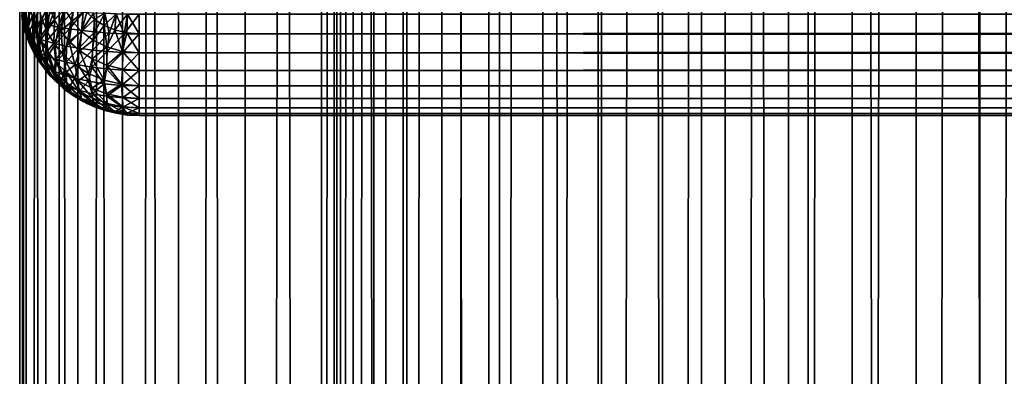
# Model space of a CAD drawing. Extents: x -265 to 265, y 0 to 1027.
# Tile 81 of 256: x -265 to -248.52, y 420.63 to 426.61. Entities that reach past the tile are written whole.
import ezdxf

# ---------------------------------------------------------------- set-up
doc = ezdxf.new("R2010")
doc.units = 0
doc.header["$LTSCALE"] = 65.185185
for name, color, linetype in [('109', 7, 'CONTINUOUS'), ('110', 7, 'CONTINUOUS'), ('111', 7, 'CONTINUOUS'), ('118', 7, 'CONTINUOUS'), ('126', 7, 'CONTINUOUS'), ('128', 7, 'CONTINUOUS'), ('211', 7, 'CONTINUOUS'), ('212', 7, 'CONTINUOUS')]:
    doc.layers.add(name, color=color, linetype=linetype)

msp = doc.modelspace()

# ---------------------------------------------------------------- linework, layer by layer
at = {"layer": '109', "color": 7, "linetype": 'CONTINUOUS'}
for points in [[(-263, 426.7, 15), (263, 426.7, 15), (263, 426.37, 15.032), (-263, 426.7, 15)], [(-263, 426.368, 15.033), (-263, 426.7, 15), (263, 426.37, 15.032), (-263, 426.368, 15.033)], [(263, 426.051, 15.129), (-263, 426.368, 15.033), (263, 426.37, 15.032), (263, 426.051, 15.129)], [(-263, 426.049, 15.13), (-263, 426.368, 15.033), (263, 426.051, 15.129), (-263, 426.049, 15.13)], [(263, 425.757, 15.286), (-263, 426.049, 15.13), (263, 426.051, 15.129), (263, 425.757, 15.286)], [(-263, 425.755, 15.287), (-263, 426.049, 15.13), (263, 425.757, 15.286), (-263, 425.755, 15.287)], [(263, 425.499, 15.497), (-263, 425.755, 15.287), (263, 425.757, 15.286), (263, 425.499, 15.497)], [(-263, 425.497, 15.499), (-263, 425.755, 15.287), (263, 425.499, 15.497), (-263, 425.497, 15.499)], [(263, 425.287, 15.755), (-263, 425.497, 15.499), (263, 425.499, 15.497), (263, 425.287, 15.755)], [(-263, 425.286, 15.757), (-263, 425.497, 15.499), (263, 425.287, 15.755), (-263, 425.286, 15.757)], [(263, 425.13, 16.049), (-263, 425.286, 15.757), (263, 425.287, 15.755), (263, 425.13, 16.049)], [(-263, 425.129, 16.051), (-263, 425.286, 15.757), (263, 425.13, 16.049), (-263, 425.129, 16.051)], [(263, 425.033, 16.368), (-263, 425.129, 16.051), (263, 425.13, 16.049), (263, 425.033, 16.368)], [(-263, 425.032, 16.37), (-263, 425.129, 16.051), (263, 425.033, 16.368), (-263, 425.032, 16.37)], [(263, 425, 16.7), (-263, 425.032, 16.37), (263, 425.033, 16.368), (263, 425, 16.7)], [(-263, 425, 16.7), (-263, 425.032, 16.37), (263, 425, 16.7), (-263, 425, 16.7)]]:
    msp.add_3dface(points, dxfattribs=at)
at = {"layer": '110', "color": 7, "linetype": 'CONTINUOUS'}
for points in [[(-263, 425, 16.7), (263, 425, 16.7), (-263, 425, 23.3), (-263, 425, 16.7)], [(-263, 425, 23.3), (263, 425, 16.7), (263, 425, 23.3), (-263, 425, 23.3)]]:
    msp.add_3dface(points, dxfattribs=at)
at = {"layer": '111', "color": 7, "linetype": 'CONTINUOUS'}
for points in [[(-263, 426.7, 25), (-263, 426.37, 24.968), (263, 426.7, 25), (-263, 426.7, 25)], [(263, 426.7, 25), (-263, 426.37, 24.968), (263, 426.368, 24.967), (263, 426.7, 25)], [(-263, 426.37, 24.968), (-263, 426.051, 24.871), (263, 426.368, 24.967), (-263, 426.37, 24.968)], [(263, 426.368, 24.967), (-263, 426.051, 24.871), (263, 426.049, 24.87), (263, 426.368, 24.967)], [(-263, 426.051, 24.871), (-263, 425.757, 24.714), (263, 426.049, 24.87), (-263, 426.051, 24.871)], [(263, 426.049, 24.87), (-263, 425.757, 24.714), (263, 425.755, 24.713), (263, 426.049, 24.87)], [(-263, 425.757, 24.714), (-263, 425.499, 24.503), (263, 425.755, 24.713), (-263, 425.757, 24.714)], [(263, 425.755, 24.713), (-263, 425.499, 24.503), (263, 425.497, 24.501), (263, 425.755, 24.713)], [(-263, 425.499, 24.503), (-263, 425.287, 24.245), (263, 425.497, 24.501), (-263, 425.499, 24.503)], [(263, 425.497, 24.501), (-263, 425.287, 24.245), (263, 425.286, 24.243), (263, 425.497, 24.501)], [(-263, 425.287, 24.245), (-263, 425.13, 23.951), (263, 425.286, 24.243), (-263, 425.287, 24.245)], [(263, 425.286, 24.243), (-263, 425.13, 23.951), (263, 425.129, 23.949), (263, 425.286, 24.243)], [(-263, 425.13, 23.951), (-263, 425.033, 23.632), (263, 425.129, 23.949), (-263, 425.13, 23.951)], [(263, 425.129, 23.949), (-263, 425.033, 23.632), (263, 425.032, 23.63), (263, 425.129, 23.949)], [(-263, 425.033, 23.632), (-263, 425, 23.3), (263, 425.032, 23.63), (-263, 425.033, 23.632)], [(-263, 425, 23.3), (263, 425, 23.3), (263, 425.032, 23.63), (-263, 425, 23.3)]]:
    msp.add_3dface(points, dxfattribs=at)
at = {"layer": '118', "color": 7, "linetype": 'CONTINUOUS'}
for points in [[(-264.922, 426.448, 16.917), (-264.913, 426.416, 16.912), (-264.961, 426.607, 23.059), (-264.922, 426.448, 16.917)], [(-264.961, 426.607, 23.059), (-264.913, 426.416, 16.912), (-264.913, 426.416, 23.088), (-264.961, 426.607, 23.059)], [(-264.961, 426.607, 16.941), (-264.922, 426.448, 16.917), (-264.961, 426.607, 23.059), (-264.961, 426.607, 16.941)], [(-264.913, 426.416, 16.912), (-264.846, 426.23, 16.885), (-264.913, 426.416, 23.088), (-264.913, 426.416, 16.912)], [(-264.913, 426.416, 23.088), (-264.846, 426.23, 16.885), (-264.846, 426.23, 23.115), (-264.913, 426.416, 23.088)], [(-264.823, 426.178, 16.877), (-264.761, 426.052, 16.858), (-264.846, 426.23, 23.115), (-264.823, 426.178, 16.877)], [(-264.846, 426.23, 23.115), (-264.761, 426.052, 16.858), (-264.761, 426.052, 23.142), (-264.846, 426.23, 23.115)], [(-264.846, 426.23, 16.885), (-264.823, 426.178, 16.877), (-264.846, 426.23, 23.115), (-264.846, 426.23, 16.885)], [(-264.681, 425.916, 16.837), (-264.659, 425.884, 16.833), (-264.761, 426.052, 23.142), (-264.681, 425.916, 16.837)], [(-264.761, 426.052, 23.142), (-264.659, 425.884, 16.833), (-264.659, 425.884, 23.167), (-264.761, 426.052, 23.142)], [(-264.761, 426.052, 16.858), (-264.681, 425.916, 16.837), (-264.761, 426.052, 23.142), (-264.761, 426.052, 16.858)], [(-264.659, 425.884, 16.833), (-264.542, 425.726, 16.809), (-264.659, 425.884, 23.167), (-264.659, 425.884, 16.833)], [(-264.659, 425.884, 23.167), (-264.542, 425.726, 16.809), (-264.542, 425.726, 23.191), (-264.659, 425.884, 23.167)], [(-264.489, 425.665, 16.8), (-264.409, 425.581, 16.787), (-264.542, 425.726, 23.191), (-264.489, 425.665, 16.8)], [(-264.542, 425.726, 23.191), (-264.409, 425.581, 16.787), (-264.409, 425.581, 23.213), (-264.542, 425.726, 23.191)], [(-264.542, 425.726, 16.809), (-264.489, 425.665, 16.8), (-264.542, 425.726, 23.191), (-264.542, 425.726, 16.809)], [(-264.409, 425.581, 16.787), (-264.264, 425.45, 16.767), (-264.409, 425.581, 23.213), (-264.409, 425.581, 16.787)], [(-264.409, 425.581, 23.213), (-264.264, 425.45, 16.767), (-264.264, 425.45, 23.233), (-264.409, 425.581, 23.213)], [(-264.235, 425.427, 16.764), (-264.106, 425.334, 16.75), (-264.264, 425.45, 23.233), (-264.235, 425.427, 16.764)], [(-264.264, 425.45, 23.233), (-264.106, 425.334, 16.75), (-264.106, 425.334, 23.25), (-264.264, 425.45, 23.233)], [(-264.264, 425.45, 16.767), (-264.235, 425.427, 16.764), (-264.264, 425.45, 23.233), (-264.264, 425.45, 16.767)], [(-264.106, 425.334, 16.75), (-263.938, 425.233, 16.735), (-264.106, 425.334, 23.25), (-264.106, 425.334, 16.75)], [(-264.106, 425.334, 23.25), (-263.938, 425.233, 16.735), (-263.938, 425.233, 23.265), (-264.106, 425.334, 23.25)], [(-263.877, 425.203, 16.73), (-263.761, 425.15, 16.723), (-263.938, 425.233, 23.265), (-263.877, 425.203, 16.73)], [(-263.938, 425.233, 23.265), (-263.761, 425.15, 16.723), (-263.761, 425.15, 23.277), (-263.938, 425.233, 23.265)], [(-263.938, 425.233, 16.735), (-263.877, 425.203, 16.73), (-263.938, 425.233, 23.265), (-263.938, 425.233, 16.735)], [(-263.761, 425.15, 16.723), (-263.577, 425.085, 16.713), (-263.761, 425.15, 23.277), (-263.761, 425.15, 16.723)], [(-263.761, 425.15, 23.277), (-263.577, 425.085, 16.713), (-263.577, 425.085, 23.287), (-263.761, 425.15, 23.277)], [(-263.577, 425.085, 16.713), (-263.387, 425.038, 16.706), (-263.577, 425.085, 23.287), (-263.577, 425.085, 16.713)], [(-263.577, 425.085, 23.287), (-263.387, 425.038, 16.706), (-263.387, 425.038, 23.294), (-263.577, 425.085, 23.287)], [(-263.387, 425.038, 16.706), (-263.195, 425.009, 16.701), (-263.387, 425.038, 23.294), (-263.387, 425.038, 16.706)], [(-263.387, 425.038, 23.294), (-263.195, 425.009, 16.701), (-263.195, 425.009, 23.299), (-263.387, 425.038, 23.294)], [(-263, 425, 16.7), (-263, 425, 23.3), (-263.195, 425.009, 23.299), (-263, 425, 16.7)], [(-263.195, 425.009, 16.701), (-263, 425, 16.7), (-263.195, 425.009, 23.299), (-263.195, 425.009, 16.701)]]:
    msp.add_3dface(points, dxfattribs=at)
at = {"layer": '126', "color": 7, "linetype": 'CONTINUOUS'}
for points in [[(-264.856, 426.618, 16.311), (-264.761, 426.858, 16.052), (-264.765, 426.582, 16.106), (-264.856, 426.618, 16.311)], [(-264.761, 426.858, 16.052), (-264.659, 426.833, 15.884), (-264.765, 426.582, 16.106), (-264.761, 426.858, 16.052)], [(-264.765, 426.582, 16.106), (-264.659, 426.833, 15.884), (-264.65, 426.548, 15.91), (-264.765, 426.582, 16.106)], [(-264.659, 426.833, 15.884), (-264.542, 426.809, 15.726), (-264.65, 426.548, 15.91), (-264.659, 426.833, 15.884)], [(-264.542, 426.809, 15.726), (-264.409, 426.787, 15.581), (-264.65, 426.548, 15.91), (-264.542, 426.809, 15.726)], [(-264.65, 426.548, 15.91), (-264.409, 426.787, 15.581), (-264.512, 426.514, 15.727), (-264.65, 426.548, 15.91)], [(-264.409, 426.787, 15.581), (-264.264, 426.767, 15.45), (-264.512, 426.514, 15.727), (-264.409, 426.787, 15.581)], [(-264.512, 426.514, 15.727), (-264.264, 426.767, 15.45), (-264.35, 426.481, 15.558), (-264.512, 426.514, 15.727)], [(-264.264, 426.767, 15.45), (-264.106, 426.75, 15.334), (-264.35, 426.481, 15.558), (-264.264, 426.767, 15.45)], [(-264.35, 426.481, 15.558), (-264.106, 426.75, 15.334), (-264.166, 426.451, 15.408), (-264.35, 426.481, 15.558)], [(-264.106, 426.75, 15.334), (-263.938, 426.735, 15.233), (-264.166, 426.451, 15.408), (-264.106, 426.75, 15.334)], [(-264.922, 426.448, 16.917), (-264.961, 426.607, 16.941), (-264.964, 426.688, 16.74), (-264.922, 426.448, 16.917)], [(-264.922, 426.448, 16.917), (-264.964, 426.688, 16.74), (-264.922, 426.653, 16.524), (-264.922, 426.448, 16.917)], [(-264.922, 426.448, 16.917), (-264.922, 426.653, 16.524), (-264.899, 426.409, 16.705), (-264.922, 426.448, 16.917)], [(-264.922, 426.653, 16.524), (-264.856, 426.618, 16.311), (-264.899, 426.409, 16.705), (-264.922, 426.653, 16.524)], [(-264.899, 426.409, 16.705), (-264.856, 426.618, 16.311), (-264.851, 426.37, 16.493), (-264.899, 426.409, 16.705)], [(-264.856, 426.618, 16.311), (-264.765, 426.582, 16.106), (-264.851, 426.37, 16.493), (-264.856, 426.618, 16.311)], [(-264.166, 426.451, 15.408), (-263.938, 426.735, 15.233), (-263.962, 426.424, 15.279), (-264.166, 426.451, 15.408)], [(-263.938, 426.735, 15.233), (-263.761, 426.723, 15.15), (-263.962, 426.424, 15.279), (-263.938, 426.735, 15.233)], [(-263.962, 426.424, 15.279), (-263.761, 426.723, 15.15), (-263.74, 426.401, 15.174), (-263.962, 426.424, 15.279)], [(-263.761, 426.723, 15.15), (-263.577, 426.713, 15.085), (-263.74, 426.401, 15.174), (-263.761, 426.723, 15.15)], [(-263.74, 426.401, 15.174), (-263.577, 426.713, 15.085), (-263.502, 426.383, 15.097), (-263.74, 426.401, 15.174)], [(-263.577, 426.713, 15.085), (-263.387, 426.706, 15.038), (-263.502, 426.383, 15.097), (-263.577, 426.713, 15.085)], [(-263.502, 426.383, 15.097), (-263.387, 426.706, 15.038), (-263.254, 426.372, 15.049), (-263.502, 426.383, 15.097)], [(-263.387, 426.706, 15.038), (-263.195, 426.701, 15.009), (-263.254, 426.372, 15.049), (-263.387, 426.706, 15.038)], [(-263.195, 426.701, 15.009), (-263, 426.7, 15), (-263.254, 426.372, 15.049), (-263.195, 426.701, 15.009)], [(-263, 426.7, 15), (-263, 426.368, 15.033), (-263.254, 426.372, 15.049), (-263, 426.7, 15)], [(-264.913, 426.416, 16.912), (-264.922, 426.448, 16.917), (-264.899, 426.409, 16.705), (-264.913, 426.416, 16.912)], [(-264.851, 426.37, 16.493), (-264.765, 426.582, 16.106), (-264.777, 426.329, 16.285), (-264.851, 426.37, 16.493)], [(-264.765, 426.582, 16.106), (-264.65, 426.548, 15.91), (-264.777, 426.329, 16.285), (-264.765, 426.582, 16.106)], [(-264.777, 426.329, 16.285), (-264.65, 426.548, 15.91), (-264.677, 426.287, 16.084), (-264.777, 426.329, 16.285)], [(-264.65, 426.548, 15.91), (-264.512, 426.514, 15.727), (-264.677, 426.287, 16.084), (-264.65, 426.548, 15.91)], [(-264.677, 426.287, 16.084), (-264.512, 426.514, 15.727), (-264.551, 426.245, 15.892), (-264.677, 426.287, 16.084)], [(-264.512, 426.514, 15.727), (-264.35, 426.481, 15.558), (-264.551, 426.245, 15.892), (-264.512, 426.514, 15.727)], [(-264.551, 426.245, 15.892), (-264.35, 426.481, 15.558), (-264.398, 426.204, 15.712), (-264.551, 426.245, 15.892)], [(-264.35, 426.481, 15.558), (-264.166, 426.451, 15.408), (-264.398, 426.204, 15.712), (-264.35, 426.481, 15.558)], [(-264.398, 426.204, 15.712), (-264.166, 426.451, 15.408), (-264.218, 426.164, 15.55), (-264.398, 426.204, 15.712)], [(-264.166, 426.451, 15.408), (-263.962, 426.424, 15.279), (-264.218, 426.164, 15.55), (-264.166, 426.451, 15.408)], [(-264.218, 426.164, 15.55), (-263.962, 426.424, 15.279), (-264.013, 426.127, 15.408), (-264.218, 426.164, 15.55)], [(-263.962, 426.424, 15.279), (-263.74, 426.401, 15.174), (-264.013, 426.127, 15.408), (-263.962, 426.424, 15.279)], [(-264.846, 426.23, 16.885), (-264.913, 426.416, 16.912), (-264.899, 426.409, 16.705), (-264.846, 426.23, 16.885)], [(-264.846, 426.23, 16.885), (-264.899, 426.409, 16.705), (-264.851, 426.37, 16.493), (-264.846, 426.23, 16.885)], [(-264.823, 426.178, 16.877), (-264.846, 426.23, 16.885), (-264.851, 426.37, 16.493), (-264.823, 426.178, 16.877)], [(-264.823, 426.178, 16.877), (-264.851, 426.37, 16.493), (-264.791, 426.134, 16.672), (-264.823, 426.178, 16.877)], [(-264.851, 426.37, 16.493), (-264.777, 426.329, 16.285), (-264.791, 426.134, 16.672), (-264.851, 426.37, 16.493)], [(-264.791, 426.134, 16.672), (-264.777, 426.329, 16.285), (-264.734, 426.088, 16.469), (-264.791, 426.134, 16.672)], [(-264.777, 426.329, 16.285), (-264.677, 426.287, 16.084), (-264.734, 426.088, 16.469), (-264.777, 426.329, 16.285)], [(-264.734, 426.088, 16.469), (-264.677, 426.287, 16.084), (-264.649, 426.04, 16.27), (-264.734, 426.088, 16.469)], [(-264.677, 426.287, 16.084), (-264.551, 426.245, 15.892), (-264.649, 426.04, 16.27), (-264.677, 426.287, 16.084)], [(-264.013, 426.127, 15.408), (-263.74, 426.401, 15.174), (-263.784, 426.096, 15.29), (-264.013, 426.127, 15.408)], [(-263.74, 426.401, 15.174), (-263.502, 426.383, 15.097), (-263.784, 426.096, 15.29), (-263.74, 426.401, 15.174)], [(-263.784, 426.096, 15.29), (-263.502, 426.383, 15.097), (-263.535, 426.071, 15.203), (-263.784, 426.096, 15.29)], [(-263.502, 426.383, 15.097), (-263.254, 426.372, 15.049), (-263.535, 426.071, 15.203), (-263.502, 426.383, 15.097)], [(-263.535, 426.071, 15.203), (-263.254, 426.372, 15.049), (-263.272, 426.055, 15.148), (-263.535, 426.071, 15.203)], [(-263.254, 426.372, 15.049), (-263, 426.368, 15.033), (-263.272, 426.055, 15.148), (-263.254, 426.372, 15.049)], [(-263, 426.368, 15.033), (-263, 426.049, 15.13), (-263.272, 426.055, 15.148), (-263, 426.368, 15.033)], [(-264.761, 426.052, 16.858), (-264.823, 426.178, 16.877), (-264.791, 426.134, 16.672), (-264.761, 426.052, 16.858)], [(-264.681, 425.916, 16.837), (-264.761, 426.052, 16.858), (-264.791, 426.134, 16.672), (-264.681, 425.916, 16.837)], [(-264.681, 425.916, 16.837), (-264.791, 426.134, 16.672), (-264.734, 426.088, 16.469), (-264.681, 425.916, 16.837)], [(-264.649, 426.04, 16.27), (-264.551, 426.245, 15.892), (-264.536, 425.991, 16.077), (-264.649, 426.04, 16.27)], [(-264.551, 426.245, 15.892), (-264.398, 426.204, 15.712), (-264.536, 425.991, 16.077), (-264.551, 426.245, 15.892)], [(-264.536, 425.991, 16.077), (-264.398, 426.204, 15.712), (-264.394, 425.942, 15.895), (-264.536, 425.991, 16.077)], [(-264.398, 426.204, 15.712), (-264.218, 426.164, 15.55), (-264.394, 425.942, 15.895), (-264.398, 426.204, 15.712)], [(-264.394, 425.942, 15.895), (-264.218, 426.164, 15.55), (-264.223, 425.895, 15.728), (-264.394, 425.942, 15.895)], [(-264.218, 426.164, 15.55), (-264.013, 426.127, 15.408), (-264.223, 425.895, 15.728), (-264.218, 426.164, 15.55)], [(-264.223, 425.895, 15.728), (-264.013, 426.127, 15.408), (-264.023, 425.851, 15.58), (-264.223, 425.895, 15.728)], [(-264.013, 426.127, 15.408), (-263.784, 426.096, 15.29), (-264.023, 425.851, 15.58), (-264.013, 426.127, 15.408)], [(-264.023, 425.851, 15.58), (-263.784, 426.096, 15.29), (-263.795, 425.812, 15.457), (-264.023, 425.851, 15.58)], [(-263.784, 426.096, 15.29), (-263.535, 426.071, 15.203), (-263.795, 425.812, 15.457), (-263.784, 426.096, 15.29)], [(-264.681, 425.916, 16.837), (-264.734, 426.088, 16.469), (-264.63, 425.86, 16.625), (-264.681, 425.916, 16.837)], [(-264.734, 426.088, 16.469), (-264.649, 426.04, 16.27), (-264.63, 425.86, 16.625), (-264.734, 426.088, 16.469)], [(-264.649, 426.04, 16.27), (-264.536, 425.991, 16.077), (-264.546, 425.802, 16.415), (-264.649, 426.04, 16.27)], [(-264.63, 425.86, 16.625), (-264.649, 426.04, 16.27), (-264.546, 425.802, 16.415), (-264.63, 425.86, 16.625)], [(-264.546, 425.802, 16.415), (-264.536, 425.991, 16.077), (-264.426, 425.741, 16.212), (-264.546, 425.802, 16.415)], [(-264.536, 425.991, 16.077), (-264.394, 425.942, 15.895), (-264.426, 425.741, 16.212), (-264.536, 425.991, 16.077)], [(-264.426, 425.741, 16.212), (-264.394, 425.942, 15.895), (-264.27, 425.682, 16.021), (-264.426, 425.741, 16.212)], [(-264.394, 425.942, 15.895), (-264.223, 425.895, 15.728), (-264.27, 425.682, 16.021), (-264.394, 425.942, 15.895)], [(-263.795, 425.812, 15.457), (-263.535, 426.071, 15.203), (-263.545, 425.781, 15.364), (-263.795, 425.812, 15.457)], [(-263.535, 426.071, 15.203), (-263.272, 426.055, 15.148), (-263.545, 425.781, 15.364), (-263.535, 426.071, 15.203)], [(-263.545, 425.781, 15.364), (-263.272, 426.055, 15.148), (-263.277, 425.762, 15.307), (-263.545, 425.781, 15.364)], [(-263.272, 426.055, 15.148), (-263, 426.049, 15.13), (-263.277, 425.762, 15.307), (-263.272, 426.055, 15.148)], [(-263, 426.049, 15.13), (-263, 425.755, 15.287), (-263.277, 425.762, 15.307), (-263, 426.049, 15.13)], [(-264.659, 425.884, 16.833), (-264.681, 425.916, 16.837), (-264.63, 425.86, 16.625), (-264.659, 425.884, 16.833)], [(-264.542, 425.726, 16.809), (-264.659, 425.884, 16.833), (-264.63, 425.86, 16.625), (-264.542, 425.726, 16.809)], [(-264.542, 425.726, 16.809), (-264.63, 425.86, 16.625), (-264.546, 425.802, 16.415), (-264.542, 425.726, 16.809)], [(-264.489, 425.665, 16.8), (-264.542, 425.726, 16.809), (-264.546, 425.802, 16.415), (-264.489, 425.665, 16.8)], [(-264.489, 425.665, 16.8), (-264.546, 425.802, 16.415), (-264.418, 425.603, 16.606), (-264.489, 425.665, 16.8)], [(-264.546, 425.802, 16.415), (-264.426, 425.741, 16.212), (-264.418, 425.603, 16.606), (-264.546, 425.802, 16.415)], [(-264.27, 425.682, 16.021), (-264.223, 425.895, 15.728), (-264.076, 425.625, 15.85), (-264.27, 425.682, 16.021)], [(-264.223, 425.895, 15.728), (-264.023, 425.851, 15.58), (-264.076, 425.625, 15.85), (-264.223, 425.895, 15.728)], [(-264.076, 425.625, 15.85), (-264.023, 425.851, 15.58), (-263.846, 425.574, 15.704), (-264.076, 425.625, 15.85)], [(-264.023, 425.851, 15.58), (-263.795, 425.812, 15.457), (-263.846, 425.574, 15.704), (-264.023, 425.851, 15.58)], [(-263.846, 425.574, 15.704), (-263.795, 425.812, 15.457), (-263.585, 425.533, 15.593), (-263.846, 425.574, 15.704)], [(-263.795, 425.812, 15.457), (-263.545, 425.781, 15.364), (-263.585, 425.533, 15.593), (-263.795, 425.812, 15.457)], [(-263.585, 425.533, 15.593), (-263.545, 425.781, 15.364), (-263.299, 425.506, 15.523), (-263.585, 425.533, 15.593)], [(-263.545, 425.781, 15.364), (-263.277, 425.762, 15.307), (-263.299, 425.506, 15.523), (-263.545, 425.781, 15.364)], [(-263.277, 425.762, 15.307), (-263, 425.755, 15.287), (-263.299, 425.506, 15.523), (-263.277, 425.762, 15.307)], [(-264.409, 425.581, 16.787), (-264.489, 425.665, 16.8), (-264.418, 425.603, 16.606), (-264.409, 425.581, 16.787)], [(-264.426, 425.741, 16.212), (-264.27, 425.682, 16.021), (-264.313, 425.54, 16.419), (-264.426, 425.741, 16.212)], [(-264.418, 425.603, 16.606), (-264.426, 425.741, 16.212), (-264.313, 425.54, 16.419), (-264.418, 425.603, 16.606)], [(-264.264, 425.45, 16.767), (-264.409, 425.581, 16.787), (-264.418, 425.603, 16.606), (-264.264, 425.45, 16.767)], [(-264.264, 425.45, 16.767), (-264.418, 425.603, 16.606), (-264.313, 425.54, 16.419), (-264.264, 425.45, 16.767)], [(-264.313, 425.54, 16.419), (-264.27, 425.682, 16.021), (-264.173, 425.477, 16.243), (-264.313, 425.54, 16.419)], [(-264.27, 425.682, 16.021), (-264.076, 425.625, 15.85), (-264.173, 425.477, 16.243), (-264.27, 425.682, 16.021)], [(-264.173, 425.477, 16.243), (-264.076, 425.625, 15.85), (-263.996, 425.417, 16.084), (-264.173, 425.477, 16.243)], [(-264.076, 425.625, 15.85), (-263.846, 425.574, 15.704), (-263.996, 425.417, 16.084), (-264.076, 425.625, 15.85)], [(-263, 425.755, 15.287), (-263, 425.497, 15.499), (-263.299, 425.506, 15.523), (-263, 425.755, 15.287)], [(-264.235, 425.427, 16.764), (-264.264, 425.45, 16.767), (-264.313, 425.54, 16.419), (-264.235, 425.427, 16.764)], [(-264.235, 425.427, 16.764), (-264.313, 425.54, 16.419), (-264.122, 425.355, 16.579), (-264.235, 425.427, 16.764)], [(-264.313, 425.54, 16.419), (-264.173, 425.477, 16.243), (-264.122, 425.355, 16.579), (-264.313, 425.54, 16.419)], [(-264.173, 425.477, 16.243), (-263.996, 425.417, 16.084), (-263.968, 425.285, 16.41), (-264.173, 425.477, 16.243)], [(-264.122, 425.355, 16.579), (-264.173, 425.477, 16.243), (-263.968, 425.285, 16.41), (-264.122, 425.355, 16.579)], [(-263.996, 425.417, 16.084), (-263.846, 425.574, 15.704), (-263.785, 425.364, 15.948), (-263.996, 425.417, 16.084)], [(-263.846, 425.574, 15.704), (-263.585, 425.533, 15.593), (-263.785, 425.364, 15.948), (-263.846, 425.574, 15.704)], [(-263.785, 425.364, 15.948), (-263.585, 425.533, 15.593), (-263.543, 425.322, 15.845), (-263.785, 425.364, 15.948)], [(-263.585, 425.533, 15.593), (-263.299, 425.506, 15.523), (-263.543, 425.322, 15.845), (-263.585, 425.533, 15.593)], [(-263.543, 425.322, 15.845), (-263.299, 425.506, 15.523), (-263.278, 425.295, 15.779), (-263.543, 425.322, 15.845)], [(-263.299, 425.506, 15.523), (-263, 425.497, 15.499), (-263.278, 425.295, 15.779), (-263.299, 425.506, 15.523)], [(-263, 425.497, 15.499), (-263, 425.286, 15.757), (-263.278, 425.295, 15.779), (-263, 425.497, 15.499)], [(-264.106, 425.334, 16.75), (-264.235, 425.427, 16.764), (-264.122, 425.355, 16.579), (-264.106, 425.334, 16.75)], [(-263.938, 425.233, 16.735), (-264.106, 425.334, 16.75), (-264.122, 425.355, 16.579), (-263.938, 425.233, 16.735)], [(-263.938, 425.233, 16.735), (-264.122, 425.355, 16.579), (-263.968, 425.285, 16.41), (-263.938, 425.233, 16.735)], [(-263.996, 425.417, 16.084), (-263.785, 425.364, 15.948), (-263.772, 425.223, 16.263), (-263.996, 425.417, 16.084)], [(-263.968, 425.285, 16.41), (-263.996, 425.417, 16.084), (-263.772, 425.223, 16.263), (-263.968, 425.285, 16.41)], [(-263.877, 425.203, 16.73), (-263.938, 425.233, 16.735), (-263.968, 425.285, 16.41), (-263.877, 425.203, 16.73)], [(-263.877, 425.203, 16.73), (-263.968, 425.285, 16.41), (-263.746, 425.148, 16.61), (-263.877, 425.203, 16.73)], [(-263.968, 425.285, 16.41), (-263.772, 425.223, 16.263), (-263.746, 425.148, 16.61), (-263.968, 425.285, 16.41)], [(-263.785, 425.364, 15.948), (-263.543, 425.322, 15.845), (-263.539, 425.173, 16.149), (-263.785, 425.364, 15.948)], [(-263.772, 425.223, 16.263), (-263.785, 425.364, 15.948), (-263.539, 425.173, 16.149), (-263.772, 425.223, 16.263)], [(-263.543, 425.322, 15.845), (-263.278, 425.295, 15.779), (-263.277, 425.14, 16.076), (-263.543, 425.322, 15.845)], [(-263.539, 425.173, 16.149), (-263.543, 425.322, 15.845), (-263.277, 425.14, 16.076), (-263.539, 425.173, 16.149)], [(-263.278, 425.295, 15.779), (-263, 425.286, 15.757), (-263.277, 425.14, 16.076), (-263.278, 425.295, 15.779)], [(-263, 425.286, 15.757), (-263, 425.129, 16.051), (-263.277, 425.14, 16.076), (-263, 425.286, 15.757)], [(-263.761, 425.15, 16.723), (-263.877, 425.203, 16.73), (-263.746, 425.148, 16.61), (-263.761, 425.15, 16.723)], [(-263.772, 425.223, 16.263), (-263.539, 425.173, 16.149), (-263.587, 425.101, 16.51), (-263.772, 425.223, 16.263)], [(-263.746, 425.148, 16.61), (-263.772, 425.223, 16.263), (-263.587, 425.101, 16.51), (-263.746, 425.148, 16.61)], [(-263.577, 425.085, 16.713), (-263.761, 425.15, 16.723), (-263.746, 425.148, 16.61), (-263.577, 425.085, 16.713)], [(-263.577, 425.085, 16.713), (-263.746, 425.148, 16.61), (-263.587, 425.101, 16.51), (-263.577, 425.085, 16.713)], [(-263.587, 425.101, 16.51), (-263.539, 425.173, 16.149), (-263.406, 425.064, 16.434), (-263.587, 425.101, 16.51)], [(-263.539, 425.173, 16.149), (-263.277, 425.14, 16.076), (-263.406, 425.064, 16.434), (-263.539, 425.173, 16.149)], [(-263.406, 425.064, 16.434), (-263.277, 425.14, 16.076), (-263.207, 425.04, 16.387), (-263.406, 425.064, 16.434)], [(-263.277, 425.14, 16.076), (-263, 425.129, 16.051), (-263.207, 425.04, 16.387), (-263.277, 425.14, 16.076)], [(-263, 425.129, 16.051), (-263, 425.032, 16.37), (-263.207, 425.04, 16.387), (-263, 425.129, 16.051)], [(-263.387, 425.038, 16.706), (-263.577, 425.085, 16.713), (-263.587, 425.101, 16.51), (-263.387, 425.038, 16.706)], [(-263.387, 425.038, 16.706), (-263.587, 425.101, 16.51), (-263.406, 425.064, 16.434), (-263.387, 425.038, 16.706)], [(-263.195, 425.009, 16.701), (-263.387, 425.038, 16.706), (-263.406, 425.064, 16.434), (-263.195, 425.009, 16.701)], [(-263.195, 425.009, 16.701), (-263.406, 425.064, 16.434), (-263.207, 425.04, 16.387), (-263.195, 425.009, 16.701)], [(-263, 425.032, 16.37), (-263.195, 425.009, 16.701), (-263.207, 425.04, 16.387), (-263, 425.032, 16.37)], [(-263, 425.032, 16.37), (-263, 425, 16.7), (-263.195, 425.009, 16.701), (-263, 425.032, 16.37)]]:
    msp.add_3dface(points, dxfattribs=at)
at = {"layer": '128', "color": 7, "linetype": 'CONTINUOUS'}
for points in [[(-264.922, 426.917, 23.552), (-264.964, 426.74, 23.312), (-264.922, 426.524, 23.347), (-264.922, 426.917, 23.552)], [(-264.922, 426.917, 23.552), (-264.922, 426.524, 23.347), (-264.899, 426.705, 23.591), (-264.922, 426.917, 23.552)], [(-264.846, 426.885, 23.77), (-264.899, 426.705, 23.591), (-264.851, 426.493, 23.63), (-264.846, 426.885, 23.77)], [(-264.823, 426.877, 23.822), (-264.846, 426.885, 23.77), (-264.851, 426.493, 23.63), (-264.823, 426.877, 23.822)], [(-264.823, 426.877, 23.822), (-264.851, 426.493, 23.63), (-264.791, 426.672, 23.866), (-264.823, 426.877, 23.822)], [(-264.681, 426.837, 24.084), (-264.791, 426.672, 23.866), (-264.734, 426.469, 23.912), (-264.681, 426.837, 24.084)], [(-264.681, 426.837, 24.084), (-264.734, 426.469, 23.912), (-264.63, 426.625, 24.14), (-264.681, 426.837, 24.084)], [(-264.542, 426.809, 24.274), (-264.63, 426.625, 24.14), (-264.546, 426.415, 24.198), (-264.542, 426.809, 24.274)], [(-264.489, 426.8, 24.335), (-264.542, 426.809, 24.274), (-264.546, 426.415, 24.198), (-264.489, 426.8, 24.335)], [(-264.489, 426.8, 24.335), (-264.546, 426.415, 24.198), (-264.418, 426.606, 24.397), (-264.489, 426.8, 24.335)], [(-264.409, 426.787, 24.419), (-264.489, 426.8, 24.335), (-264.418, 426.606, 24.397), (-264.409, 426.787, 24.419)], [(-264.264, 426.767, 24.55), (-264.409, 426.787, 24.419), (-264.418, 426.606, 24.397), (-264.264, 426.767, 24.55)], [(-264.264, 426.767, 24.55), (-264.418, 426.606, 24.397), (-264.313, 426.419, 24.46), (-264.264, 426.767, 24.55)], [(-264.235, 426.764, 24.573), (-264.264, 426.767, 24.55), (-264.313, 426.419, 24.46), (-264.235, 426.764, 24.573)], [(-264.235, 426.764, 24.573), (-264.313, 426.419, 24.46), (-264.122, 426.579, 24.645), (-264.235, 426.764, 24.573)], [(-264.106, 426.75, 24.666), (-264.235, 426.764, 24.573), (-264.122, 426.579, 24.645), (-264.106, 426.75, 24.666)], [(-263.938, 426.735, 24.767), (-264.106, 426.75, 24.666), (-264.122, 426.579, 24.645), (-263.938, 426.735, 24.767)], [(-264.961, 426.607, 23.059), (-264.913, 426.416, 23.088), (-264.964, 426.74, 23.312), (-264.961, 426.607, 23.059)], [(-264.964, 426.74, 23.312), (-264.913, 426.416, 23.088), (-264.922, 426.524, 23.347), (-264.964, 426.74, 23.312)], [(-264.922, 426.524, 23.347), (-264.856, 426.311, 23.382), (-264.899, 426.705, 23.591), (-264.922, 426.524, 23.347)], [(-264.899, 426.705, 23.591), (-264.856, 426.311, 23.382), (-264.851, 426.493, 23.63), (-264.899, 426.705, 23.591)], [(-264.851, 426.493, 23.63), (-264.777, 426.285, 23.671), (-264.791, 426.672, 23.866), (-264.851, 426.493, 23.63)], [(-264.791, 426.672, 23.866), (-264.777, 426.285, 23.671), (-264.734, 426.469, 23.912), (-264.791, 426.672, 23.866)], [(-264.734, 426.469, 23.912), (-264.649, 426.27, 23.96), (-264.63, 426.625, 24.14), (-264.734, 426.469, 23.912)], [(-264.63, 426.625, 24.14), (-264.649, 426.27, 23.96), (-264.546, 426.415, 24.198), (-264.63, 426.625, 24.14)], [(-264.546, 426.415, 24.198), (-264.426, 426.212, 24.259), (-264.418, 426.606, 24.397), (-264.546, 426.415, 24.198)], [(-264.418, 426.606, 24.397), (-264.426, 426.212, 24.259), (-264.313, 426.419, 24.46), (-264.418, 426.606, 24.397)], [(-263.938, 426.735, 24.767), (-264.122, 426.579, 24.645), (-263.968, 426.41, 24.715), (-263.938, 426.735, 24.767)], [(-263.877, 426.73, 24.797), (-263.938, 426.735, 24.767), (-263.968, 426.41, 24.715), (-263.877, 426.73, 24.797)], [(-263.877, 426.73, 24.797), (-263.968, 426.41, 24.715), (-263.746, 426.61, 24.852), (-263.877, 426.73, 24.797)], [(-263.968, 426.41, 24.715), (-263.772, 426.263, 24.777), (-263.746, 426.61, 24.852), (-263.968, 426.41, 24.715)], [(-263.746, 426.61, 24.852), (-263.772, 426.263, 24.777), (-263.587, 426.51, 24.899), (-263.746, 426.61, 24.852)], [(-263.577, 426.713, 24.915), (-263.746, 426.61, 24.852), (-263.587, 426.51, 24.899), (-263.577, 426.713, 24.915)], [(-263.387, 426.706, 24.962), (-263.577, 426.713, 24.915), (-263.587, 426.51, 24.899), (-263.387, 426.706, 24.962)], [(-263.387, 426.706, 24.962), (-263.587, 426.51, 24.899), (-263.406, 426.434, 24.936), (-263.387, 426.706, 24.962)], [(-263.195, 426.701, 24.991), (-263.387, 426.706, 24.962), (-263.406, 426.434, 24.936), (-263.195, 426.701, 24.991)], [(-263.195, 426.701, 24.991), (-263.406, 426.434, 24.936), (-263.207, 426.387, 24.96), (-263.195, 426.701, 24.991)], [(-263, 426.37, 24.968), (-263.195, 426.701, 24.991), (-263.207, 426.387, 24.96), (-263, 426.37, 24.968)], [(-263, 426.37, 24.968), (-263, 426.7, 25), (-263.195, 426.701, 24.991), (-263, 426.37, 24.968)], [(-264.913, 426.416, 23.088), (-264.846, 426.23, 23.115), (-264.922, 426.524, 23.347), (-264.913, 426.416, 23.088)], [(-264.922, 426.524, 23.347), (-264.846, 426.23, 23.115), (-264.856, 426.311, 23.382), (-264.922, 426.524, 23.347)], [(-264.856, 426.311, 23.382), (-264.765, 426.106, 23.418), (-264.851, 426.493, 23.63), (-264.856, 426.311, 23.382)], [(-264.851, 426.493, 23.63), (-264.765, 426.106, 23.418), (-264.777, 426.285, 23.671), (-264.851, 426.493, 23.63)], [(-264.777, 426.285, 23.671), (-264.677, 426.084, 23.713), (-264.734, 426.469, 23.912), (-264.777, 426.285, 23.671)], [(-264.734, 426.469, 23.912), (-264.677, 426.084, 23.713), (-264.649, 426.27, 23.96), (-264.734, 426.469, 23.912)], [(-264.313, 426.419, 24.46), (-264.173, 426.243, 24.523), (-264.122, 426.579, 24.645), (-264.313, 426.419, 24.46)], [(-264.122, 426.579, 24.645), (-264.173, 426.243, 24.523), (-263.968, 426.41, 24.715), (-264.122, 426.579, 24.645)], [(-263.772, 426.263, 24.777), (-263.539, 426.149, 24.827), (-263.587, 426.51, 24.899), (-263.772, 426.263, 24.777)], [(-263.587, 426.51, 24.899), (-263.539, 426.149, 24.827), (-263.406, 426.434, 24.936), (-263.587, 426.51, 24.899)], [(-263.539, 426.149, 24.827), (-263.277, 426.076, 24.86), (-263.406, 426.434, 24.936), (-263.539, 426.149, 24.827)], [(-263.406, 426.434, 24.936), (-263.277, 426.076, 24.86), (-263.207, 426.387, 24.96), (-263.406, 426.434, 24.936)], [(-264.846, 426.23, 23.115), (-264.761, 426.052, 23.142), (-264.856, 426.311, 23.382), (-264.846, 426.23, 23.115)], [(-264.856, 426.311, 23.382), (-264.761, 426.052, 23.142), (-264.765, 426.106, 23.418), (-264.856, 426.311, 23.382)], [(-264.765, 426.106, 23.418), (-264.65, 425.91, 23.452), (-264.777, 426.285, 23.671), (-264.765, 426.106, 23.418)], [(-264.777, 426.285, 23.671), (-264.65, 425.91, 23.452), (-264.677, 426.084, 23.713), (-264.777, 426.285, 23.671)], [(-264.677, 426.084, 23.713), (-264.551, 425.892, 23.755), (-264.649, 426.27, 23.96), (-264.677, 426.084, 23.713)], [(-264.649, 426.27, 23.96), (-264.536, 426.077, 24.009), (-264.546, 426.415, 24.198), (-264.649, 426.27, 23.96)], [(-264.649, 426.27, 23.96), (-264.551, 425.892, 23.755), (-264.536, 426.077, 24.009), (-264.649, 426.27, 23.96)], [(-264.546, 426.415, 24.198), (-264.536, 426.077, 24.009), (-264.426, 426.212, 24.259), (-264.546, 426.415, 24.198)], [(-264.426, 426.212, 24.259), (-264.27, 426.021, 24.318), (-264.313, 426.419, 24.46), (-264.426, 426.212, 24.259)], [(-264.313, 426.419, 24.46), (-264.27, 426.021, 24.318), (-264.173, 426.243, 24.523), (-264.313, 426.419, 24.46)], [(-264.173, 426.243, 24.523), (-263.996, 426.084, 24.583), (-263.968, 426.41, 24.715), (-264.173, 426.243, 24.523)], [(-263.968, 426.41, 24.715), (-263.996, 426.084, 24.583), (-263.772, 426.263, 24.777), (-263.968, 426.41, 24.715)], [(-263.996, 426.084, 24.583), (-263.785, 425.948, 24.636), (-263.772, 426.263, 24.777), (-263.996, 426.084, 24.583)], [(-263.772, 426.263, 24.777), (-263.785, 425.948, 24.636), (-263.539, 426.149, 24.827), (-263.772, 426.263, 24.777)], [(-263.277, 426.076, 24.86), (-263, 426.051, 24.871), (-263.207, 426.387, 24.96), (-263.277, 426.076, 24.86)], [(-263, 426.051, 24.871), (-263, 426.37, 24.968), (-263.207, 426.387, 24.96), (-263, 426.051, 24.871)], [(-264.761, 426.052, 23.142), (-264.659, 425.884, 23.167), (-264.765, 426.106, 23.418), (-264.761, 426.052, 23.142)], [(-264.765, 426.106, 23.418), (-264.659, 425.884, 23.167), (-264.65, 425.91, 23.452), (-264.765, 426.106, 23.418)], [(-264.536, 426.077, 24.009), (-264.394, 425.895, 24.058), (-264.426, 426.212, 24.259), (-264.536, 426.077, 24.009)], [(-264.426, 426.212, 24.259), (-264.394, 425.895, 24.058), (-264.27, 426.021, 24.318), (-264.426, 426.212, 24.259)], [(-264.27, 426.021, 24.318), (-264.076, 425.85, 24.375), (-264.173, 426.243, 24.523), (-264.27, 426.021, 24.318)], [(-264.173, 426.243, 24.523), (-264.076, 425.85, 24.375), (-263.996, 426.084, 24.583), (-264.173, 426.243, 24.523)], [(-263.785, 425.948, 24.636), (-263.543, 425.845, 24.678), (-263.539, 426.149, 24.827), (-263.785, 425.948, 24.636)], [(-263.539, 426.149, 24.827), (-263.543, 425.845, 24.678), (-263.277, 426.076, 24.86), (-263.539, 426.149, 24.827)], [(-264.65, 425.91, 23.452), (-264.512, 425.727, 23.486), (-264.677, 426.084, 23.713), (-264.65, 425.91, 23.452)], [(-264.677, 426.084, 23.713), (-264.512, 425.727, 23.486), (-264.551, 425.892, 23.755), (-264.677, 426.084, 23.713)], [(-264.551, 425.892, 23.755), (-264.398, 425.712, 23.796), (-264.536, 426.077, 24.009), (-264.551, 425.892, 23.755)], [(-264.536, 426.077, 24.009), (-264.398, 425.712, 23.796), (-264.394, 425.895, 24.058), (-264.536, 426.077, 24.009)], [(-264.394, 425.895, 24.058), (-264.223, 425.728, 24.105), (-264.27, 426.021, 24.318), (-264.394, 425.895, 24.058)], [(-264.27, 426.021, 24.318), (-264.223, 425.728, 24.105), (-264.076, 425.85, 24.375), (-264.27, 426.021, 24.318)], [(-264.076, 425.85, 24.375), (-263.846, 425.704, 24.426), (-263.996, 426.084, 24.583), (-264.076, 425.85, 24.375)], [(-263.996, 426.084, 24.583), (-263.846, 425.704, 24.426), (-263.785, 425.948, 24.636), (-263.996, 426.084, 24.583)], [(-263.846, 425.704, 24.426), (-263.585, 425.593, 24.467), (-263.785, 425.948, 24.636), (-263.846, 425.704, 24.426)], [(-263.785, 425.948, 24.636), (-263.585, 425.593, 24.467), (-263.543, 425.845, 24.678), (-263.785, 425.948, 24.636)], [(-263.543, 425.845, 24.678), (-263.278, 425.779, 24.705), (-263.277, 426.076, 24.86), (-263.543, 425.845, 24.678)], [(-263.278, 425.779, 24.705), (-263, 425.757, 24.714), (-263.277, 426.076, 24.86), (-263.278, 425.779, 24.705)], [(-263, 425.757, 24.714), (-263, 426.051, 24.871), (-263.277, 426.076, 24.86), (-263, 425.757, 24.714)], [(-264.659, 425.884, 23.167), (-264.542, 425.726, 23.191), (-264.65, 425.91, 23.452), (-264.659, 425.884, 23.167)], [(-264.542, 425.726, 23.191), (-264.409, 425.581, 23.213), (-264.65, 425.91, 23.452), (-264.542, 425.726, 23.191)], [(-264.65, 425.91, 23.452), (-264.409, 425.581, 23.213), (-264.512, 425.727, 23.486), (-264.65, 425.91, 23.452)], [(-264.512, 425.727, 23.486), (-264.35, 425.558, 23.519), (-264.551, 425.892, 23.755), (-264.512, 425.727, 23.486)], [(-264.551, 425.892, 23.755), (-264.35, 425.558, 23.519), (-264.398, 425.712, 23.796), (-264.551, 425.892, 23.755)], [(-264.398, 425.712, 23.796), (-264.218, 425.55, 23.836), (-264.394, 425.895, 24.058), (-264.398, 425.712, 23.796)], [(-264.394, 425.895, 24.058), (-264.218, 425.55, 23.836), (-264.223, 425.728, 24.105), (-264.394, 425.895, 24.058)], [(-264.223, 425.728, 24.105), (-264.023, 425.58, 24.149), (-264.076, 425.85, 24.375), (-264.223, 425.728, 24.105)], [(-264.076, 425.85, 24.375), (-264.023, 425.58, 24.149), (-263.846, 425.704, 24.426), (-264.076, 425.85, 24.375)], [(-263.585, 425.593, 24.467), (-263.299, 425.523, 24.494), (-263.543, 425.845, 24.678), (-263.585, 425.593, 24.467)], [(-263.543, 425.845, 24.678), (-263.299, 425.523, 24.494), (-263.278, 425.779, 24.705), (-263.543, 425.845, 24.678)], [(-263.299, 425.523, 24.494), (-263, 425.499, 24.503), (-263.278, 425.779, 24.705), (-263.299, 425.523, 24.494)], [(-263, 425.499, 24.503), (-263, 425.757, 24.714), (-263.278, 425.779, 24.705), (-263, 425.499, 24.503)], [(-264.409, 425.581, 23.213), (-264.264, 425.45, 23.233), (-264.512, 425.727, 23.486), (-264.409, 425.581, 23.213)], [(-264.512, 425.727, 23.486), (-264.264, 425.45, 23.233), (-264.35, 425.558, 23.519), (-264.512, 425.727, 23.486)], [(-264.35, 425.558, 23.519), (-264.166, 425.408, 23.549), (-264.398, 425.712, 23.796), (-264.35, 425.558, 23.519)], [(-264.398, 425.712, 23.796), (-264.166, 425.408, 23.549), (-264.218, 425.55, 23.836), (-264.398, 425.712, 23.796)], [(-264.218, 425.55, 23.836), (-264.013, 425.408, 23.873), (-264.223, 425.728, 24.105), (-264.218, 425.55, 23.836)], [(-264.223, 425.728, 24.105), (-264.013, 425.408, 23.873), (-264.023, 425.58, 24.149), (-264.223, 425.728, 24.105)], [(-264.023, 425.58, 24.149), (-263.795, 425.457, 24.188), (-263.846, 425.704, 24.426), (-264.023, 425.58, 24.149)], [(-263.846, 425.704, 24.426), (-263.795, 425.457, 24.188), (-263.585, 425.593, 24.467), (-263.846, 425.704, 24.426)], [(-264.264, 425.45, 23.233), (-264.106, 425.334, 23.25), (-264.35, 425.558, 23.519), (-264.264, 425.45, 23.233)], [(-264.35, 425.558, 23.519), (-264.106, 425.334, 23.25), (-264.166, 425.408, 23.549), (-264.35, 425.558, 23.519)], [(-264.166, 425.408, 23.549), (-263.962, 425.279, 23.576), (-264.218, 425.55, 23.836), (-264.166, 425.408, 23.549)], [(-264.218, 425.55, 23.836), (-263.962, 425.279, 23.576), (-264.013, 425.408, 23.873), (-264.218, 425.55, 23.836)], [(-264.013, 425.408, 23.873), (-263.784, 425.29, 23.904), (-264.023, 425.58, 24.149), (-264.013, 425.408, 23.873)], [(-264.023, 425.58, 24.149), (-263.784, 425.29, 23.904), (-263.795, 425.457, 24.188), (-264.023, 425.58, 24.149)], [(-263.795, 425.457, 24.188), (-263.545, 425.364, 24.219), (-263.585, 425.593, 24.467), (-263.795, 425.457, 24.188)], [(-263.784, 425.29, 23.904), (-263.535, 425.203, 23.929), (-263.795, 425.457, 24.188), (-263.784, 425.29, 23.904)], [(-263.795, 425.457, 24.188), (-263.535, 425.203, 23.929), (-263.545, 425.364, 24.219), (-263.795, 425.457, 24.188)], [(-263.585, 425.593, 24.467), (-263.545, 425.364, 24.219), (-263.299, 425.523, 24.494), (-263.585, 425.593, 24.467)], [(-263.545, 425.364, 24.219), (-263.277, 425.307, 24.238), (-263.299, 425.523, 24.494), (-263.545, 425.364, 24.219)], [(-263, 425.287, 24.245), (-263, 425.499, 24.503), (-263.299, 425.523, 24.494), (-263, 425.287, 24.245)], [(-263.277, 425.307, 24.238), (-263, 425.287, 24.245), (-263.299, 425.523, 24.494), (-263.277, 425.307, 24.238)], [(-264.106, 425.334, 23.25), (-263.938, 425.233, 23.265), (-264.166, 425.408, 23.549), (-264.106, 425.334, 23.25)], [(-264.166, 425.408, 23.549), (-263.938, 425.233, 23.265), (-263.962, 425.279, 23.576), (-264.166, 425.408, 23.549)], [(-263.962, 425.279, 23.576), (-263.74, 425.174, 23.599), (-264.013, 425.408, 23.873), (-263.962, 425.279, 23.576)], [(-264.013, 425.408, 23.873), (-263.74, 425.174, 23.599), (-263.784, 425.29, 23.904), (-264.013, 425.408, 23.873)], [(-263.938, 425.233, 23.265), (-263.761, 425.15, 23.277), (-263.962, 425.279, 23.576), (-263.938, 425.233, 23.265)], [(-263.962, 425.279, 23.576), (-263.761, 425.15, 23.277), (-263.74, 425.174, 23.599), (-263.962, 425.279, 23.576)], [(-263.74, 425.174, 23.599), (-263.502, 425.097, 23.617), (-263.784, 425.29, 23.904), (-263.74, 425.174, 23.599)], [(-263.784, 425.29, 23.904), (-263.502, 425.097, 23.617), (-263.535, 425.203, 23.929), (-263.784, 425.29, 23.904)], [(-263.535, 425.203, 23.929), (-263.272, 425.148, 23.945), (-263.545, 425.364, 24.219), (-263.535, 425.203, 23.929)], [(-263.545, 425.364, 24.219), (-263.272, 425.148, 23.945), (-263.277, 425.307, 24.238), (-263.545, 425.364, 24.219)], [(-263, 425.13, 23.951), (-263, 425.287, 24.245), (-263.277, 425.307, 24.238), (-263, 425.13, 23.951)], [(-263.272, 425.148, 23.945), (-263, 425.13, 23.951), (-263.277, 425.307, 24.238), (-263.272, 425.148, 23.945)], [(-263.761, 425.15, 23.277), (-263.577, 425.085, 23.287), (-263.74, 425.174, 23.599), (-263.761, 425.15, 23.277)], [(-263.74, 425.174, 23.599), (-263.577, 425.085, 23.287), (-263.502, 425.097, 23.617), (-263.74, 425.174, 23.599)], [(-263.502, 425.097, 23.617), (-263.254, 425.049, 23.628), (-263.535, 425.203, 23.929), (-263.502, 425.097, 23.617)], [(-263.535, 425.203, 23.929), (-263.254, 425.049, 23.628), (-263.272, 425.148, 23.945), (-263.535, 425.203, 23.929)], [(-263, 425.033, 23.632), (-263, 425.13, 23.951), (-263.272, 425.148, 23.945), (-263, 425.033, 23.632)], [(-263.254, 425.049, 23.628), (-263, 425.033, 23.632), (-263.272, 425.148, 23.945), (-263.254, 425.049, 23.628)], [(-263.577, 425.085, 23.287), (-263.387, 425.038, 23.294), (-263.502, 425.097, 23.617), (-263.577, 425.085, 23.287)], [(-263.502, 425.097, 23.617), (-263.387, 425.038, 23.294), (-263.254, 425.049, 23.628), (-263.502, 425.097, 23.617)], [(-263.387, 425.038, 23.294), (-263.195, 425.009, 23.299), (-263.254, 425.049, 23.628), (-263.387, 425.038, 23.294)], [(-263, 425, 23.3), (-263, 425.033, 23.632), (-263.254, 425.049, 23.628), (-263, 425, 23.3)], [(-263.195, 425.009, 23.299), (-263, 425, 23.3), (-263.254, 425.049, 23.628), (-263.195, 425.009, 23.299)]]:
    msp.add_3dface(points, dxfattribs=at)
at = {"layer": '211', "color": 7, "linetype": 'CONTINUOUS'}
for points in [[(-265, 1), (-264.891, 1, 1.808), (-265, 1019), (-265, 1)], [(-265, 1019), (-264.891, 1, 1.808), (-264.891, 1019, 1.808), (-265, 1019)], [(-264.891, 1, 1.808), (-264.564, 1, 3.59), (-264.891, 1019, 1.808), (-264.891, 1, 1.808)], [(-264.891, 1019, 1.808), (-264.564, 1, 3.59), (-264.564, 1019, 3.59), (-264.891, 1019, 1.808)], [(-264.564, 1, 3.59), (-264.025, 1, 5.319), (-264.564, 1019, 3.59), (-264.564, 1, 3.59)], [(-264.564, 1019, 3.59), (-264.025, 1, 5.319), (-264.025, 1019, 5.319), (-264.564, 1019, 3.59)], [(-264.025, 1, 5.319), (-263.282, 1, 6.971), (-264.025, 1019, 5.319), (-264.025, 1, 5.319)], [(-264.025, 1019, 5.319), (-263.282, 1, 6.971), (-263.282, 1019, 6.971), (-264.025, 1019, 5.319)], [(-263.282, 1, 6.971), (-262.345, 1, 8.521), (-263.282, 1019, 6.971), (-263.282, 1, 6.971)], [(-263.282, 1019, 6.971), (-262.345, 1, 8.521), (-262.345, 1019, 8.521), (-263.282, 1019, 6.971)], [(-262.345, 1, 8.521), (-261.228, 1, 9.947), (-262.345, 1019, 8.521), (-262.345, 1, 8.521)], [(-262.345, 1019, 8.521), (-261.228, 1, 9.947), (-261.228, 1019, 9.947), (-262.345, 1019, 8.521)], [(-261.228, 1, 9.947), (-259.947, 1, 11.228), (-261.228, 1019, 9.947), (-261.228, 1, 9.947)], [(-261.228, 1019, 9.947), (-259.947, 1, 11.228), (-259.947, 1019, 11.228), (-261.228, 1019, 9.947)], [(-259.947, 1, 11.228), (-258.521, 1, 12.345), (-259.947, 1019, 11.228), (-259.947, 1, 11.228)], [(-259.947, 1019, 11.228), (-258.521, 1, 12.345), (-258.521, 1019, 12.345), (-259.947, 1019, 11.228)], [(-258.521, 1, 12.345), (-256.971, 1, 13.282), (-258.521, 1019, 12.345), (-258.521, 1, 12.345)], [(-258.521, 1019, 12.345), (-256.971, 1, 13.282), (-256.971, 1019, 13.282), (-258.521, 1019, 12.345)], [(-256.971, 1, 13.282), (-255.319, 1, 14.025), (-256.971, 1019, 13.282), (-256.971, 1, 13.282)], [(-256.971, 1019, 13.282), (-255.319, 1, 14.025), (-255.319, 1019, 14.025), (-256.971, 1019, 13.282)], [(-255.319, 1, 14.025), (-253.59, 1, 14.564), (-255.319, 1019, 14.025), (-255.319, 1, 14.025)], [(-255.319, 1019, 14.025), (-253.59, 1, 14.564), (-253.59, 1019, 14.564), (-255.319, 1019, 14.025)], [(-253.59, 1, 14.564), (-251.808, 1, 14.891), (-253.59, 1019, 14.564), (-253.59, 1, 14.564)], [(-253.59, 1019, 14.564), (-251.808, 1, 14.891), (-251.808, 1019, 14.891), (-253.59, 1019, 14.564)], [(-251.808, 1, 14.891), (-250, 1, 15), (-251.808, 1019, 14.891), (-251.808, 1, 14.891)], [(-251.808, 1019, 14.891), (-250, 1, 15), (-250, 1019, 15), (-251.808, 1019, 14.891)], [(-250, 1, 15), (-248.192, 1, 14.891), (-250, 1019, 15), (-250, 1, 15)], [(-250, 1019, 15), (-248.192, 1, 14.891), (-248.192, 1019, 14.891), (-250, 1019, 15)]]:
    msp.add_3dface(points, dxfattribs=at)
at = {"layer": '212', "color": 7, "linetype": 'CONTINUOUS'}
for points in [[(-265, 1), (-265, 1019), (-264.891, 1019, -1.808), (-265, 1)], [(-264.891, 1, -1.808), (-265, 1), (-264.891, 1019, -1.808), (-264.891, 1, -1.808)], [(-264.564, 1, -3.59), (-264.891, 1, -1.808), (-264.564, 1019, -3.59), (-264.564, 1, -3.59)], [(-264.564, 1019, -3.59), (-264.891, 1, -1.808), (-264.891, 1019, -1.808), (-264.564, 1019, -3.59)], [(-264.025, 1, -5.319), (-264.564, 1, -3.59), (-264.025, 1019, -5.319), (-264.025, 1, -5.319)], [(-264.025, 1019, -5.319), (-264.564, 1, -3.59), (-264.564, 1019, -3.59), (-264.025, 1019, -5.319)], [(-263.282, 1, -6.971), (-264.025, 1, -5.319), (-263.282, 1019, -6.971), (-263.282, 1, -6.971)], [(-263.282, 1019, -6.971), (-264.025, 1, -5.319), (-264.025, 1019, -5.319), (-263.282, 1019, -6.971)], [(-262.345, 1, -8.521), (-263.282, 1, -6.971), (-262.345, 1019, -8.521), (-262.345, 1, -8.521)], [(-262.345, 1019, -8.521), (-263.282, 1, -6.971), (-263.282, 1019, -6.971), (-262.345, 1019, -8.521)], [(-261.228, 1, -9.947), (-262.345, 1, -8.521), (-261.228, 1019, -9.947), (-261.228, 1, -9.947)], [(-261.228, 1019, -9.947), (-262.345, 1, -8.521), (-262.345, 1019, -8.521), (-261.228, 1019, -9.947)], [(-259.947, 1, -11.228), (-261.228, 1, -9.947), (-259.947, 1019, -11.228), (-259.947, 1, -11.228)], [(-259.947, 1019, -11.228), (-261.228, 1, -9.947), (-261.228, 1019, -9.947), (-259.947, 1019, -11.228)], [(-259.947, 1, -11.228), (-259.947, 1019, -11.228), (-259.737, 999.504, -11.41), (-259.947, 1, -11.228)], [(-259.947, 1, -11.228), (-259.737, 999.504, -11.41), (-259.737, 20.496, -11.41), (-259.947, 1, -11.228)], [(-259.737, 999.504, -11.41), (-259.634, 998.503, -11.497), (-259.737, 20.496, -11.41), (-259.737, 999.504, -11.41)], [(-259.737, 20.496, -11.41), (-259.634, 998.503, -11.497), (-259.634, 21.497, -11.497), (-259.737, 20.496, -11.41)], [(-259.634, 998.503, -11.497), (-259.419, 997.483, -11.674), (-259.634, 21.497, -11.497), (-259.634, 998.503, -11.497)], [(-259.634, 21.497, -11.497), (-259.419, 997.483, -11.674), (-259.419, 22.517, -11.674), (-259.634, 21.497, -11.497)], [(-259.419, 997.483, -11.674), (-259.076, 996.437, -11.943), (-259.419, 22.517, -11.674), (-259.419, 997.483, -11.674)], [(-259.419, 22.517, -11.674), (-259.076, 996.437, -11.943), (-259.076, 23.563, -11.943), (-259.419, 22.517, -11.674)], [(-259.076, 996.437, -11.943), (-258.585, 995.378, -12.3), (-259.076, 23.563, -11.943), (-259.076, 996.437, -11.943)], [(-259.076, 23.563, -11.943), (-258.585, 995.378, -12.3), (-258.585, 24.622, -12.3), (-259.076, 23.563, -11.943)], [(-258.585, 995.378, -12.3), (-257.938, 994.339, -12.727), (-258.585, 24.622, -12.3), (-258.585, 995.378, -12.3)], [(-258.585, 24.622, -12.3), (-257.938, 994.339, -12.727), (-257.938, 25.661, -12.727), (-258.585, 24.622, -12.3)], [(-257.938, 994.339, -12.727), (-257.148, 993.369, -13.187), (-257.938, 25.661, -12.727), (-257.938, 994.339, -12.727)], [(-257.938, 25.661, -12.727), (-257.148, 993.369, -13.187), (-257.148, 26.631, -13.187), (-257.938, 25.661, -12.727)], [(-257.148, 993.369, -13.187), (-256.245, 992.512, -13.638), (-257.148, 26.631, -13.187), (-257.148, 993.369, -13.187)], [(-257.148, 26.631, -13.187), (-256.245, 992.512, -13.638), (-256.245, 27.488, -13.638), (-257.148, 26.631, -13.187)], [(-256.245, 992.512, -13.638), (-255.266, 991.794, -14.045), (-256.245, 27.488, -13.638), (-256.245, 992.512, -13.638)], [(-256.245, 27.488, -13.638), (-255.266, 991.794, -14.045), (-255.266, 28.206, -14.045), (-256.245, 27.488, -13.638)], [(-255.266, 991.794, -14.045), (-254.241, 991.221, -14.388), (-255.266, 28.206, -14.045), (-255.266, 991.794, -14.045)], [(-255.266, 28.206, -14.045), (-254.241, 991.221, -14.388), (-254.241, 28.779, -14.388), (-255.266, 28.206, -14.045)], [(-254.241, 991.221, -14.388), (-253.193, 990.788, -14.656), (-254.241, 28.779, -14.388), (-254.241, 991.221, -14.388)], [(-254.241, 28.779, -14.388), (-253.193, 990.788, -14.656), (-253.193, 29.212, -14.656), (-254.241, 28.779, -14.388)], [(-253.193, 990.788, -14.656), (-252.132, 990.486, -14.848), (-253.193, 29.212, -14.656), (-253.193, 990.788, -14.656)], [(-253.193, 29.212, -14.656), (-252.132, 990.486, -14.848), (-252.132, 29.514, -14.848), (-253.193, 29.212, -14.656)], [(-252.132, 990.486, -14.848), (-251.067, 990.309, -14.962), (-252.132, 29.514, -14.848), (-252.132, 990.486, -14.848)], [(-248.933, 990.309, -14.962), (-247.868, 990.486, -14.848), (-248.933, 29.691, -14.962), (-248.933, 990.309, -14.962)], [(-248.933, 29.691, -14.962), (-247.868, 990.486, -14.848), (-247.868, 29.514, -14.848), (-248.933, 29.691, -14.962)], [(-252.132, 29.514, -14.848), (-251.067, 990.309, -14.962), (-251.067, 29.691, -14.962), (-252.132, 29.514, -14.848)], [(-251.067, 990.309, -14.962), (-250, 990.25, -15), (-251.067, 29.691, -14.962), (-251.067, 990.309, -14.962)], [(-250, 990.25, -15), (-248.933, 990.309, -14.962), (-250, 29.75, -15), (-250, 990.25, -15)], [(-250, 29.75, -15), (-248.933, 990.309, -14.962), (-248.933, 29.691, -14.962), (-250, 29.75, -15)], [(-251.067, 29.691, -14.962), (-250, 990.25, -15), (-250, 29.75, -15), (-251.067, 29.691, -14.962)]]:
    msp.add_3dface(points, dxfattribs=at)

doc.saveas('drawing.dxf')
